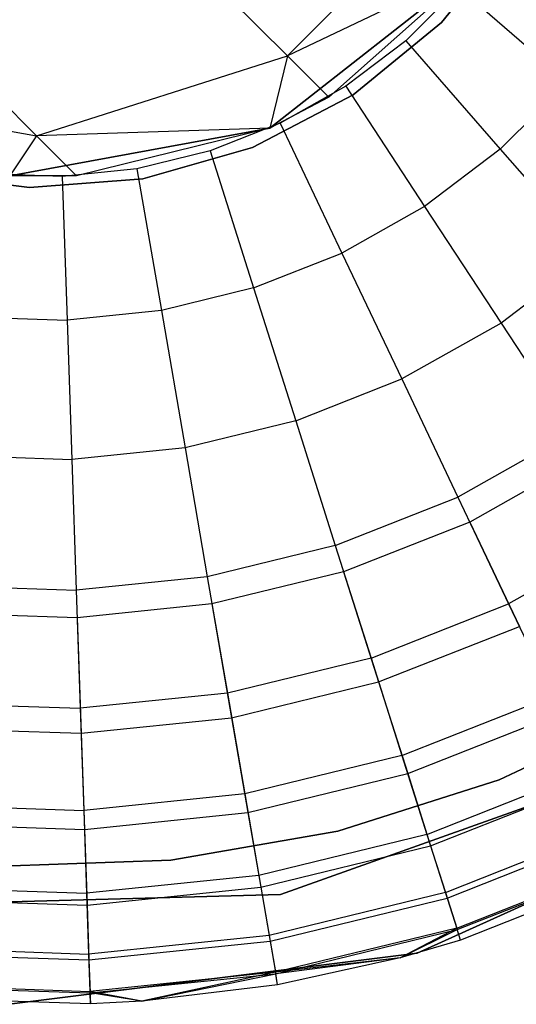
# Model space of a CAD drawing. Extents: x -28.1 to 0, y 0 to 28.1.
# Tile 70 of 215: x -4.478 to -4.301, y 3.978 to 4.329. Entities that reach past the tile are written whole.
import ezdxf

# ---------------------------------------------------------------- set-up
doc = ezdxf.new("R2010")
doc.units = 0
doc.header["$MEASUREMENT"] = 0
doc.layers.get('0').update_dxf_attribs({"color": 13, "linetype": 'CONTINUOUS'})

# ---------------------------------------------------------------- blocks, each defined once
blk = doc.blocks.new('ORTO_VIII_Z_ZAROWKA_OKAPO0')
at = {"color": 0}
for p, q in [((24.02726, 4.57763, 1.89944), (24.09388, 4.64426, 1.89944)), ((24.02726, 4.57763, 1.89944), (24.09388, 4.64426, 1.89944)), ((23.98348, 4.62141, 1.6684), (24.02726, 4.57763, 1.89944)), ((23.98348, 4.62141, 1.6684), (24.02726, 4.57763, 1.89944)), ((24.10788, 4.62097, 3.47238), (24.08223, 4.58946, 3.47238)), ((24.08223, 4.58946, 3.43301), (24.10788, 4.62097, 3.43301)), ((24.08223, 4.58946, 3.43301), (24.10788, 4.62097, 3.43301)), ((24.10788, 4.62097, 3.47238), (24.08223, 4.58946, 3.47238)), ((24.02095, 4.55185, 7.64954), (24.09512, 4.60995, 7.64954)), ((24.09512, 4.60995, 7.64954), (24.02095, 4.55185, 2.13773)), ((24.09512, 4.60995, 7.64954), (24.02095, 4.55185, 2.13773)), ((24.02095, 4.55185, 7.64954), (24.09512, 4.60995, 7.64954)), ((24.09512, 4.60995, 2.13773), (24.02726, 4.57763, 1.89944)), ((24.09512, 4.60995, 2.13773), (24.02726, 4.57763, 1.89944)), ((24.09512, 4.60995, 2.13773), (24.042, 4.56289, 2.13773)), ((24.09512, 4.60995, 7.64954), (24.042, 4.56289, 2.13773)), ((24.09512, 4.60995, 2.13773), (24.042, 4.56289, 2.13773)), ((24.09512, 4.60995, 7.64954), (24.042, 4.56289, 2.13773)), ((24.08853, 4.60198, 12.27765), (24.06953, 4.58298, 12.27765)), ((24.08853, 4.60198, 12.27765), (24.06953, 4.58298, 12.27765)), ((24.08853, 4.60198, 12.27765), (24.12717, 4.56828, 12.27316)), ((24.08853, 4.60198, 12.27765), (24.12717, 4.56828, 12.27316)), ((23.8954, 4.59151, 1.68337), (23.93777, 4.54913, 1.90705)), ((23.8954, 4.59151, 1.68337), (23.93777, 4.54913, 1.90705)), ((24.08223, 4.58946, 3.47238), (24.05076, 4.56377, 3.47238)), ((24.05076, 4.56377, 3.43301), (24.08223, 4.58946, 3.43301)), ((24.05076, 4.56377, 3.43301), (24.08223, 4.58946, 3.43301)), ((24.08223, 4.58946, 3.47238), (24.05076, 4.56377, 3.47238)), ((24.08223, 4.58946, 3.47238), (24.08223, 4.58946, 3.43301)), ((24.08223, 4.58946, 3.47238), (24.08223, 4.58946, 3.43301)), ((24.06953, 4.58298, 12.27765), (24.04812, 4.56675, 12.27765)), ((24.06953, 4.58298, 12.27765), (24.04812, 4.56675, 12.27765)), ((24.06953, 4.58298, 12.27765), (24.10323, 4.54434, 12.27316)), ((24.06953, 4.58298, 12.27765), (24.10323, 4.54434, 12.27316)), ((23.93777, 4.54913, 1.90705), (24.02726, 4.57763, 1.89944)), ((23.93777, 4.54913, 1.90705), (24.02726, 4.57763, 1.89944)), ((24.02726, 4.57763, 1.89944), (24.02095, 4.55185, 2.13773)), ((24.02726, 4.57763, 1.89944), (24.02095, 4.55185, 2.13773)), ((24.042, 4.56289, 2.13773), (24.02726, 4.57763, 1.89944)), ((24.042, 4.56289, 2.13773), (24.02726, 4.57763, 1.89944)), ((24.12717, 4.56828, 12.27316), (24.10323, 4.54434, 12.27316)), ((24.12717, 4.56828, 12.27316), (24.10323, 4.54434, 12.27316)), ((23.84593, 4.56528, 1.92051), (23.93777, 4.54913, 1.90705)), ((23.84593, 4.56528, 1.92051), (23.93777, 4.54913, 1.90705)), ((24.04812, 4.56675, 12.27765), (24.0247, 4.55358, 12.27765)), ((24.04812, 4.56675, 12.27765), (24.0247, 4.55358, 12.27765)), ((24.04812, 4.56675, 12.27765), (24.07624, 4.52388, 12.27316)), ((24.04812, 4.56675, 12.27765), (24.07624, 4.52388, 12.27316)), ((24.05076, 4.56377, 3.47238), (24.01476, 4.54494, 3.47238)), ((24.01476, 4.54494, 3.43301), (24.05076, 4.56377, 3.43301)), ((24.01476, 4.54494, 3.43301), (24.05076, 4.56377, 3.43301)), ((24.05076, 4.56377, 3.47238), (24.01476, 4.54494, 3.47238)), ((24.042, 4.56289, 2.13773), (24.02095, 4.55185, 2.13773)), ((24.042, 4.56289, 2.13773), (24.02095, 4.55185, 2.13773)), ((24.05076, 4.56377, 3.43301), (24.05076, 4.56377, 3.47238)), ((24.05076, 4.56377, 3.43301), (24.05076, 4.56377, 3.47238)), ((23.92827, 4.53486, 7.64954), (24.02095, 4.55185, 7.64954)), ((24.02095, 4.55185, 7.64954), (23.92827, 4.53486, 2.13773)), ((24.02095, 4.55185, 7.64954), (23.92827, 4.53486, 2.13773)), ((23.92827, 4.53486, 7.64954), (24.02095, 4.55185, 7.64954)), ((24.02095, 4.55185, 2.13773), (23.93777, 4.54913, 1.90705)), ((24.02095, 4.55185, 2.13773), (23.93777, 4.54913, 1.90705)), ((24.02095, 4.55185, 2.13773), (23.95205, 4.53486, 2.13773)), ((24.02095, 4.55185, 7.64954), (23.95205, 4.53486, 2.13773)), ((24.02095, 4.55185, 2.13773), (23.95205, 4.53486, 2.13773)), ((24.02095, 4.55185, 7.64954), (23.95205, 4.53486, 2.13773)), ((24.0247, 4.55358, 12.27765), (23.99971, 4.54373, 12.27765)), ((24.0247, 4.55358, 12.27765), (23.99971, 4.54373, 12.27765)), ((24.02095, 4.55185, 7.64954), (24.02095, 4.55185, 2.13773)), ((24.02095, 4.55185, 7.64954), (24.02095, 4.55185, 2.13773)), ((24.0247, 4.55358, 12.27765), (24.04672, 4.50728, 12.27316)), ((24.0247, 4.55358, 12.27765), (24.04672, 4.50728, 12.27316)), ((23.93777, 4.54913, 1.90705), (23.92827, 4.53486, 2.13773)), ((23.93777, 4.54913, 1.90705), (23.92827, 4.53486, 2.13773)), ((23.95205, 4.53486, 2.13773), (23.93777, 4.54913, 1.90705)), ((23.95205, 4.53486, 2.13773), (23.93777, 4.54913, 1.90705)), ((23.99971, 4.54373, 12.27765), (23.9736, 4.53736, 12.27765)), ((23.99971, 4.54373, 12.27765), (23.9736, 4.53736, 12.27765)), ((24.01476, 4.54494, 3.47238), (23.97571, 4.53374, 3.47238)), ((23.97571, 4.53374, 3.43301), (24.01476, 4.54494, 3.43301)), ((23.97571, 4.53374, 3.43301), (24.01476, 4.54494, 3.43301)), ((24.01476, 4.54494, 3.47238), (23.97571, 4.53374, 3.47238)), ((23.99971, 4.54373, 12.27765), (24.01522, 4.49485, 12.27316)), ((23.99971, 4.54373, 12.27765), (24.01522, 4.49485, 12.27316)), ((24.01476, 4.54494, 3.43301), (24.01476, 4.54494, 3.47238)), ((24.01476, 4.54494, 3.43301), (24.01476, 4.54494, 3.47238)), ((24.10323, 4.54434, 12.27316), (24.07624, 4.52388, 12.27316)), ((24.10323, 4.54434, 12.27316), (24.07624, 4.52388, 12.27316)), ((24.10323, 4.54434, 12.27316), (24.1359, 4.50687, 12.25984)), ((24.10323, 4.54434, 12.27316), (24.1359, 4.50687, 12.25984)), ((23.9736, 4.53736, 12.27765), (23.94688, 4.53462, 12.27765)), ((23.9736, 4.53736, 12.27765), (23.94688, 4.53462, 12.27765)), ((23.9736, 4.53736, 12.27765), (23.98232, 4.48684, 12.27316)), ((23.9736, 4.53736, 12.27765), (23.98232, 4.48684, 12.27316)), ((23.9352, 4.53063, 3.47238), (23.89489, 4.53573, 3.47238)), ((23.89489, 4.53573, 3.43301), (23.9352, 4.53063, 3.43301)), ((23.89489, 4.53573, 3.43301), (23.9352, 4.53063, 3.43301)), ((23.9352, 4.53063, 3.47238), (23.89489, 4.53573, 3.47238)), ((23.94688, 4.53462, 12.27765), (23.92003, 4.53553, 12.27765)), ((23.94688, 4.53462, 12.27765), (23.92003, 4.53553, 12.27765)), ((23.95205, 4.53486, 2.13773), (23.92827, 4.53486, 2.13773)), ((23.95205, 4.53486, 2.13773), (23.92827, 4.53486, 2.13773)), ((23.97571, 4.53374, 3.47238), (23.9352, 4.53063, 3.47238)), ((23.9352, 4.53063, 3.43301), (23.97571, 4.53374, 3.43301)), ((23.9352, 4.53063, 3.43301), (23.97571, 4.53374, 3.43301)), ((23.97571, 4.53374, 3.47238), (23.9352, 4.53063, 3.47238)), ((23.94688, 4.53462, 12.27765), (23.94863, 4.48337, 12.27316)), ((23.94688, 4.53462, 12.27765), (23.94863, 4.48337, 12.27316)), ((23.97571, 4.53374, 3.43301), (23.97571, 4.53374, 3.47238)), ((23.97571, 4.53374, 3.43301), (23.97571, 4.53374, 3.47238)), ((23.9352, 4.53063, 3.43301), (23.9352, 4.53063, 3.47238)), ((23.9352, 4.53063, 3.43301), (23.9352, 4.53063, 3.47238)), ((24.07624, 4.52388, 12.27316), (24.04672, 4.50728, 12.27316)), ((24.07624, 4.52388, 12.27316), (24.04672, 4.50728, 12.27316)), ((24.07624, 4.52388, 12.27316), (24.10351, 4.4823, 12.25984)), ((24.07624, 4.52388, 12.27316), (24.10351, 4.4823, 12.25984)), ((24.01522, 4.49485, 12.27316), (24.04672, 4.50728, 12.27316)), ((24.01522, 4.49485, 12.27316), (24.04672, 4.50728, 12.27316)), ((24.04672, 4.50728, 12.27316), (24.06808, 4.46238, 12.25984)), ((24.04672, 4.50728, 12.27316), (24.06808, 4.46238, 12.25984)), ((24.1359, 4.50687, 12.25984), (24.10351, 4.4823, 12.25984)), ((24.1359, 4.50687, 12.25984), (24.10351, 4.4823, 12.25984)), ((24.01522, 4.49485, 12.27316), (23.98232, 4.48684, 12.27316)), ((24.01522, 4.49485, 12.27316), (23.98232, 4.48684, 12.27316)), ((24.01522, 4.49485, 12.27316), (24.03026, 4.44747, 12.25984)), ((24.01522, 4.49485, 12.27316), (24.03026, 4.44747, 12.25984)), ((23.91479, 4.48453, 12.27316), (23.94863, 4.48337, 12.27316)), ((23.91479, 4.48453, 12.27316), (23.94863, 4.48337, 12.27316)), ((23.98232, 4.48684, 12.27316), (23.94863, 4.48337, 12.27316)), ((23.98232, 4.48684, 12.27316), (23.94863, 4.48337, 12.27316)), ((23.98232, 4.48684, 12.27316), (23.99076, 4.43784, 12.25984)), ((23.98232, 4.48684, 12.27316), (23.99076, 4.43784, 12.25984)), ((23.94863, 4.48337, 12.27316), (23.95033, 4.43369, 12.25984)), ((23.94863, 4.48337, 12.27316), (23.95033, 4.43369, 12.25984)), ((24.10351, 4.4823, 12.25984), (24.06808, 4.46238, 12.25984)), ((24.10351, 4.4823, 12.25984), (24.06808, 4.46238, 12.25984)), ((24.10351, 4.4823, 12.25984), (24.12909, 4.4433, 12.23809)), ((24.10351, 4.4823, 12.25984), (24.12909, 4.4433, 12.23809)), ((24.03026, 4.44747, 12.25984), (24.06808, 4.46238, 12.25984)), ((24.03026, 4.44747, 12.25984), (24.06808, 4.46238, 12.25984)), ((24.06808, 4.46238, 12.25984), (24.08811, 4.42025, 12.23809)), ((24.06808, 4.46238, 12.25984), (24.08811, 4.42025, 12.23809)), ((24.03026, 4.44747, 12.25984), (23.99076, 4.43784, 12.25984)), ((24.03026, 4.44747, 12.25984), (23.99076, 4.43784, 12.25984)), ((24.03026, 4.44747, 12.25984), (24.04437, 4.40301, 12.23809)), ((24.03026, 4.44747, 12.25984), (24.04437, 4.40301, 12.23809)), ((24.12909, 4.4433, 12.23809), (24.08811, 4.42025, 12.23809)), ((24.12909, 4.4433, 12.23809), (24.08811, 4.42025, 12.23809)), ((23.9097, 4.43507, 12.25984), (23.95033, 4.43369, 12.25984)), ((23.9097, 4.43507, 12.25984), (23.95033, 4.43369, 12.25984)), ((23.99076, 4.43784, 12.25984), (23.95033, 4.43369, 12.25984)), ((23.99076, 4.43784, 12.25984), (23.95033, 4.43369, 12.25984)), ((23.99076, 4.43784, 12.25984), (23.99869, 4.39187, 12.23809)), ((23.99076, 4.43784, 12.25984), (23.99869, 4.39187, 12.23809)), ((24.13449, 4.43507, 9.95481), (24.09234, 4.41137, 9.95481)), ((24.13449, 4.43507, 9.95481), (24.09234, 4.41137, 9.95481)), ((23.95033, 4.43369, 12.25984), (23.95192, 4.38707, 12.23809)), ((23.95033, 4.43369, 12.25984), (23.95192, 4.38707, 12.23809)), ((24.04437, 4.40301, 12.23809), (24.08811, 4.42025, 12.23809)), ((24.04437, 4.40301, 12.23809), (24.08811, 4.42025, 12.23809)), ((24.08811, 4.42025, 12.23809), (24.10622, 4.38218, 12.20857)), ((24.08811, 4.42025, 12.23809), (24.10622, 4.38218, 12.20857)), ((24.09234, 4.41137, 9.95481), (24.04735, 4.39362, 9.95481)), ((24.09234, 4.41137, 9.95481), (24.04735, 4.39362, 9.95481)), ((24.09234, 4.41137, 9.95481), (24.11004, 4.37413, 10.02262)), ((24.09234, 4.41137, 9.95481), (24.11004, 4.37413, 10.02262)), ((24.15222, 4.40804, 12.20857), (24.10622, 4.38218, 12.20857)), ((24.15222, 4.40804, 12.20857), (24.10622, 4.38218, 12.20857)), ((24.04437, 4.40301, 12.23809), (23.99869, 4.39187, 12.23809)), ((24.04437, 4.40301, 12.23809), (23.99869, 4.39187, 12.23809)), ((24.04437, 4.40301, 12.23809), (24.05713, 4.36282, 12.20857)), ((24.04437, 4.40301, 12.23809), (24.05713, 4.36282, 12.20857)), ((24.04735, 4.39362, 9.95481), (24.00036, 4.38217, 9.95481)), ((24.04735, 4.39362, 9.95481), (24.00036, 4.38217, 9.95481)), ((24.04735, 4.39362, 9.95481), (24.05982, 4.35433, 10.02262)), ((24.04735, 4.39362, 9.95481), (24.05982, 4.35433, 10.02262)), ((23.99869, 4.39187, 12.23809), (23.95192, 4.38707, 12.23809)), ((23.99869, 4.39187, 12.23809), (23.95192, 4.38707, 12.23809)), ((23.99869, 4.39187, 12.23809), (24.00586, 4.35032, 12.20857)), ((23.99869, 4.39187, 12.23809), (24.00586, 4.35032, 12.20857)), ((23.90493, 4.38867, 12.23809), (23.95192, 4.38707, 12.23809)), ((23.90493, 4.38867, 12.23809), (23.95192, 4.38707, 12.23809)), ((23.95192, 4.38707, 12.23809), (23.95336, 4.34493, 12.20857)), ((23.95192, 4.38707, 12.23809), (23.95336, 4.34493, 12.20857)), ((24.00036, 4.38217, 9.95481), (23.95226, 4.37723, 9.95481)), ((24.00036, 4.38217, 9.95481), (23.95226, 4.37723, 9.95481)), ((24.00036, 4.38217, 9.95481), (24.00737, 4.34154, 10.02262)), ((24.00036, 4.38217, 9.95481), (24.00737, 4.34154, 10.02262)), ((24.05713, 4.36282, 12.20857), (24.10622, 4.38218, 12.20857)), ((24.05713, 4.36282, 12.20857), (24.10622, 4.38218, 12.20857)), ((24.10622, 4.38218, 12.20857), (24.12185, 4.34931, 12.17217)), ((24.10622, 4.38218, 12.20857), (24.12185, 4.34931, 12.17217)), ((23.95226, 4.37723, 9.95481), (23.90392, 4.37888, 9.95481)), ((23.95226, 4.37723, 9.95481), (23.90392, 4.37888, 9.95481)), ((23.95226, 4.37723, 9.95481), (23.95367, 4.33602, 10.02262)), ((23.95226, 4.37723, 9.95481), (23.95367, 4.33602, 10.02262)), ((24.05982, 4.35433, 10.02262), (24.11004, 4.37413, 10.02262)), ((24.05982, 4.35433, 10.02262), (24.11004, 4.37413, 10.02262)), ((24.05713, 4.36282, 12.20857), (24.00586, 4.35032, 12.20857)), ((24.05713, 4.36282, 12.20857), (24.00586, 4.35032, 12.20857)), ((24.05713, 4.36282, 12.20857), (24.06814, 4.32813, 12.17217)), ((24.05713, 4.36282, 12.20857), (24.06814, 4.32813, 12.17217)), ((24.00737, 4.34154, 10.02262), (24.05982, 4.35433, 10.02262)), ((24.00737, 4.34154, 10.02262), (24.05982, 4.35433, 10.02262)), ((24.05982, 4.35433, 10.02262), (24.0702, 4.32163, 10.09418)), ((24.05982, 4.35433, 10.02262), (24.0702, 4.32163, 10.09418)), ((24.00586, 4.35032, 12.20857), (23.95336, 4.34493, 12.20857)), ((24.00586, 4.35032, 12.20857), (23.95336, 4.34493, 12.20857)), ((24.00586, 4.35032, 12.20857), (24.01204, 4.31446, 12.17217)), ((24.00586, 4.35032, 12.20857), (24.01204, 4.31446, 12.17217)), ((24.06814, 4.32813, 12.17217), (24.12185, 4.34931, 12.17217)), ((24.06814, 4.32813, 12.17217), (24.12185, 4.34931, 12.17217)), ((23.90062, 4.34673, 12.20857), (23.95336, 4.34493, 12.20857)), ((23.90062, 4.34673, 12.20857), (23.95336, 4.34493, 12.20857)), ((23.95336, 4.34493, 12.20857), (23.9546, 4.30855, 12.17217)), ((23.95336, 4.34493, 12.20857), (23.9546, 4.30855, 12.17217)), ((24.1029, 4.31942, 3.47238), (24.15748, 4.34542, 3.47238)), ((24.15748, 4.34542, 3.43301), (24.1029, 4.31942, 3.43301)), ((24.1029, 4.31942, 3.47238), (24.15748, 4.34542, 3.47238)), ((24.15748, 4.34542, 3.43301), (24.1029, 4.31942, 3.43301)), ((23.95367, 4.33602, 10.02262), (24.00737, 4.34154, 10.02262)), ((23.95367, 4.33602, 10.02262), (24.00737, 4.34154, 10.02262)), ((24.00737, 4.34154, 10.02262), (24.0132, 4.30774, 10.09418)), ((24.00737, 4.34154, 10.02262), (24.0132, 4.30774, 10.09418)), ((24.0702, 4.32163, 10.09418), (24.12478, 4.34315, 10.09418)), ((24.0702, 4.32163, 10.09418), (24.12478, 4.34315, 10.09418)), ((23.89971, 4.33787, 10.02262), (23.95367, 4.33602, 10.02262)), ((23.89971, 4.33787, 10.02262), (23.95367, 4.33602, 10.02262)), ((23.95367, 4.33602, 10.02262), (23.95484, 4.30174, 10.09418)), ((23.95367, 4.33602, 10.02262), (23.95484, 4.30174, 10.09418)), ((24.06814, 4.32813, 12.17217), (24.01204, 4.31446, 12.17217)), ((24.06814, 4.32813, 12.17217), (24.01204, 4.31446, 12.17217)), ((24.16055, 4.32687, 10.00781), (24.02477, 4.27856, 10.00781)), ((24.02477, 4.27856, 3.3149), (24.16055, 4.32687, 3.3149)), ((24.02477, 4.27856, 3.3149), (24.16055, 4.32687, 3.3149)), ((24.16055, 4.32687, 10.00781), (24.02477, 4.27856, 10.00781)), ((24.06814, 4.32813, 12.17217), (24.07707, 4.29999, 12.13001)), ((24.06814, 4.32813, 12.17217), (24.07707, 4.29999, 12.13001)), ((24.07707, 4.29999, 12.13001), (24.13453, 4.32265, 12.13001)), ((24.07707, 4.29999, 12.13001), (24.13453, 4.32265, 12.13001)), ((24.0132, 4.30774, 10.09418), (24.0702, 4.32163, 10.09418)), ((24.0132, 4.30774, 10.09418), (24.0702, 4.32163, 10.09418)), ((24.04529, 4.3011, 3.47238), (24.1029, 4.31942, 3.47238)), ((24.1029, 4.31942, 3.43301), (24.04529, 4.3011, 3.43301)), ((24.04529, 4.3011, 3.47238), (24.1029, 4.31942, 3.47238)), ((24.1029, 4.31942, 3.43301), (24.04529, 4.3011, 3.43301)), ((24.0702, 4.32163, 10.09418), (24.07838, 4.29586, 10.16879)), ((24.0702, 4.32163, 10.09418), (24.07838, 4.29586, 10.16879)), ((24.1029, 4.31942, 3.47238), (24.1029, 4.31942, 3.43301)), ((24.1029, 4.31942, 3.47238), (24.1029, 4.31942, 3.43301)), ((24.07356, 4.25765, 10.00781), (24.20726, 4.31802, 10.00781)), ((24.20726, 4.31802, 3.3149), (24.07356, 4.25765, 3.3149)), ((24.07356, 4.25765, 10.00781), (24.20726, 4.31802, 10.00781)), ((24.20726, 4.31802, 3.3149), (24.07356, 4.25765, 3.3149)), ((24.07838, 4.29586, 10.16879), (24.13639, 4.31874, 10.16879)), ((24.07838, 4.29586, 10.16879), (24.13639, 4.31874, 10.16879)), ((24.01204, 4.31446, 12.17217), (23.9546, 4.30855, 12.17217)), ((24.01204, 4.31446, 12.17217), (23.9546, 4.30855, 12.17217)), ((24.01204, 4.31446, 12.17217), (24.01706, 4.28537, 12.13001)), ((24.01204, 4.31446, 12.17217), (24.01706, 4.28537, 12.13001)), ((23.8969, 4.31053, 12.17217), (23.9546, 4.30855, 12.17217)), ((23.8969, 4.31053, 12.17217), (23.9546, 4.30855, 12.17217)), ((23.9546, 4.30855, 12.17217), (23.95561, 4.27905, 12.13001)), ((23.9546, 4.30855, 12.17217), (23.95561, 4.27905, 12.13001)), ((23.95484, 4.30174, 10.09418), (24.0132, 4.30774, 10.09418)), ((23.95484, 4.30174, 10.09418), (24.0132, 4.30774, 10.09418)), ((24.0132, 4.30774, 10.09418), (24.01779, 4.2811, 10.16879)), ((24.0132, 4.30774, 10.09418), (24.01779, 4.2811, 10.16879)), ((23.8962, 4.30374, 10.09418), (23.95484, 4.30174, 10.09418)), ((23.8962, 4.30374, 10.09418), (23.95484, 4.30174, 10.09418)), ((23.95484, 4.30174, 10.09418), (23.95576, 4.27472, 10.16879)), ((23.95484, 4.30174, 10.09418), (23.95576, 4.27472, 10.16879)), ((24.08365, 4.27926, 12.08336), (24.14387, 4.30301, 12.08336)), ((24.08365, 4.27926, 12.08336), (24.14387, 4.30301, 12.08336)), ((23.98573, 4.29079, 3.47238), (24.04529, 4.3011, 3.47238)), ((24.04529, 4.3011, 3.43301), (23.98573, 4.29079, 3.43301)), ((23.98573, 4.29079, 3.47238), (24.04529, 4.3011, 3.47238)), ((24.04529, 4.3011, 3.43301), (23.98573, 4.29079, 3.43301)), ((24.07707, 4.29999, 12.13001), (24.01706, 4.28537, 12.13001)), ((24.07707, 4.29999, 12.13001), (24.01706, 4.28537, 12.13001)), ((24.04529, 4.3011, 3.47238), (24.04529, 4.3011, 3.43301)), ((24.04529, 4.3011, 3.47238), (24.04529, 4.3011, 3.43301)), ((24.07707, 4.29999, 12.13001), (24.08365, 4.27926, 12.08336)), ((24.07707, 4.29999, 12.13001), (24.08365, 4.27926, 12.08336)), ((24.08428, 4.27727, 10.24572), (24.14477, 4.30112, 10.24572)), ((24.08428, 4.27727, 10.24572), (24.14477, 4.30112, 10.24572)), ((24.01779, 4.2811, 10.16879), (24.07838, 4.29586, 10.16879)), ((24.01779, 4.2811, 10.16879), (24.07838, 4.29586, 10.16879)), ((24.07838, 4.29586, 10.16879), (24.08428, 4.27727, 10.24572)), ((24.07838, 4.29586, 10.16879), (24.08428, 4.27727, 10.24572)), ((24.08768, 4.26656, 12.03365), (24.14959, 4.29098, 12.03365)), ((24.08768, 4.26656, 12.03365), (24.14959, 4.29098, 12.03365)), ((23.92532, 4.28869, 3.47238), (23.98573, 4.29079, 3.47238)), ((23.98573, 4.29079, 3.43301), (23.92532, 4.28869, 3.43301)), ((23.92532, 4.28869, 3.47238), (23.98573, 4.29079, 3.47238)), ((23.98573, 4.29079, 3.43301), (23.92532, 4.28869, 3.43301)), ((23.98573, 4.29079, 3.47238), (23.98573, 4.29079, 3.43301)), ((23.98573, 4.29079, 3.47238), (23.98573, 4.29079, 3.43301)), ((24.08784, 4.26604, 10.32419), (24.14983, 4.29048, 10.32419)), ((24.08784, 4.26604, 10.32419), (24.14983, 4.29048, 10.32419)), ((24.01706, 4.28537, 12.13001), (23.95561, 4.27905, 12.13001)), ((24.01706, 4.28537, 12.13001), (23.95561, 4.27905, 12.13001)), ((24.01706, 4.28537, 12.13001), (24.02075, 4.26393, 12.08336)), ((24.01706, 4.28537, 12.13001), (24.02075, 4.26393, 12.08336)), ((24.15152, 4.28693, 10.40345), (24.08903, 4.26229, 10.40345)), ((24.15152, 4.28693, 11.98237), (24.08903, 4.26229, 11.98237)), ((24.15152, 4.28693, 10.40345), (24.08903, 4.26229, 10.40345)), ((24.15152, 4.28693, 11.98237), (24.08903, 4.26229, 11.98237)), ((23.89388, 4.28116, 12.13001), (23.95561, 4.27905, 12.13001)), ((23.89388, 4.28116, 12.13001), (23.95561, 4.27905, 12.13001)), ((23.95576, 4.27472, 10.16879), (24.01779, 4.2811, 10.16879)), ((23.95576, 4.27472, 10.16879), (24.01779, 4.2811, 10.16879)), ((24.01779, 4.2811, 10.16879), (24.02111, 4.26187, 10.24572)), ((24.01779, 4.2811, 10.16879), (24.02111, 4.26187, 10.24572)), ((24.02477, 4.27856, 10.00781), (23.88071, 4.27458, 10.00781)), ((23.88071, 4.27458, 3.3149), (24.02477, 4.27856, 3.3149)), ((23.88071, 4.27458, 3.3149), (24.02477, 4.27856, 3.3149)), ((24.02477, 4.27856, 10.00781), (23.88071, 4.27458, 10.00781)), ((23.89344, 4.27685, 10.16879), (23.95576, 4.27472, 10.16879)), ((23.89344, 4.27685, 10.16879), (23.95576, 4.27472, 10.16879)), ((23.95561, 4.27905, 12.13001), (23.95635, 4.25731, 12.08336)), ((23.95561, 4.27905, 12.13001), (23.95635, 4.25731, 12.08336)), ((24.08365, 4.27926, 12.08336), (24.02075, 4.26393, 12.08336)), ((24.08365, 4.27926, 12.08336), (24.02075, 4.26393, 12.08336)), ((24.02111, 4.26187, 10.24572), (24.08428, 4.27727, 10.24572)), ((24.02111, 4.26187, 10.24572), (24.08428, 4.27727, 10.24572)), ((24.02477, 4.27856, 3.3149), (24.02477, 4.27856, 10.00781)), ((24.02477, 4.27856, 3.3149), (24.02477, 4.27856, 10.00781)), ((24.08365, 4.27926, 12.08336), (24.08768, 4.26656, 12.03365)), ((24.08365, 4.27926, 12.08336), (24.08768, 4.26656, 12.03365)), ((24.08428, 4.27727, 10.24572), (24.08784, 4.26604, 10.32419)), ((24.08428, 4.27727, 10.24572), (24.08784, 4.26604, 10.32419)), ((23.95576, 4.27472, 10.16879), (23.95642, 4.25522, 10.24572)), ((23.95576, 4.27472, 10.16879), (23.95642, 4.25522, 10.24572)), ((24.08768, 4.26656, 12.03365), (24.02301, 4.2508, 12.03365)), ((24.08768, 4.26656, 12.03365), (24.02301, 4.2508, 12.03365)), ((24.08768, 4.26656, 12.03365), (24.06753, 4.256, 11.98237)), ((24.08768, 4.26656, 12.03365), (24.06753, 4.256, 11.98237)), ((24.08903, 4.26229, 11.98237), (24.08768, 4.26656, 12.03365)), ((24.08903, 4.26229, 11.98237), (24.08768, 4.26656, 12.03365)), ((24.02075, 4.26393, 12.08336), (23.95635, 4.25731, 12.08336)), ((24.02075, 4.26393, 12.08336), (23.95635, 4.25731, 12.08336)), ((24.02075, 4.26393, 12.08336), (24.02301, 4.2508, 12.03365)), ((24.02075, 4.26393, 12.08336), (24.02301, 4.2508, 12.03365)), ((24.02311, 4.25027, 10.32419), (24.08784, 4.26604, 10.32419)), ((24.02311, 4.25027, 10.32419), (24.08784, 4.26604, 10.32419)), ((24.06753, 4.256, 10.40345), (24.08784, 4.26604, 10.32419)), ((24.06753, 4.256, 10.40345), (24.08784, 4.26604, 10.32419)), ((24.08903, 4.26229, 10.40345), (24.08784, 4.26604, 10.32419)), ((24.08903, 4.26229, 10.40345), (24.08784, 4.26604, 10.32419)), ((23.89165, 4.25952, 12.08336), (23.95635, 4.25731, 12.08336)), ((23.89165, 4.25952, 12.08336), (23.95635, 4.25731, 12.08336)), ((23.95642, 4.25522, 10.24572), (24.02111, 4.26187, 10.24572)), ((23.95642, 4.25522, 10.24572), (24.02111, 4.26187, 10.24572)), ((24.02111, 4.26187, 10.24572), (24.02311, 4.25027, 10.32419)), ((24.02111, 4.26187, 10.24572), (24.02311, 4.25027, 10.32419)), ((24.08903, 4.26229, 10.40345), (24.06753, 4.256, 10.40345)), ((24.08903, 4.26229, 11.98237), (24.06753, 4.256, 11.98237)), ((24.08903, 4.26229, 10.40345), (24.06753, 4.256, 10.40345)), ((24.08903, 4.26229, 11.98237), (24.06753, 4.256, 11.98237)), ((24.08903, 4.26229, 11.98237), (24.08903, 4.26229, 10.40345)), ((24.08903, 4.26229, 11.98237), (24.08903, 4.26229, 10.40345)), ((23.89144, 4.25744, 10.24572), (23.95642, 4.25522, 10.24572)), ((23.89144, 4.25744, 10.24572), (23.95642, 4.25522, 10.24572)), ((23.928, 4.23938, 10.00781), (24.07356, 4.25765, 10.00781)), ((24.07356, 4.25765, 3.3149), (23.928, 4.23938, 3.3149)), ((23.928, 4.23938, 10.00781), (24.07356, 4.25765, 10.00781)), ((24.07356, 4.25765, 3.3149), (23.928, 4.23938, 3.3149)), ((23.95635, 4.25731, 12.08336), (23.95681, 4.244, 12.03365)), ((23.95635, 4.25731, 12.08336), (23.95681, 4.244, 12.03365)), ((24.06753, 4.256, 11.98237), (24.02301, 4.2508, 12.03365)), ((24.06753, 4.256, 11.98237), (24.02301, 4.2508, 12.03365)), ((24.06753, 4.256, 10.40345), (24.02311, 4.25027, 10.32419)), ((24.06753, 4.256, 10.40345), (24.02311, 4.25027, 10.32419)), ((24.06753, 4.256, 10.40345), (24.02378, 4.24638, 10.40345)), ((24.06753, 4.256, 11.98237), (24.02378, 4.24638, 11.98237)), ((24.06753, 4.256, 10.40345), (24.02378, 4.24638, 10.40345)), ((24.06753, 4.256, 11.98237), (24.02378, 4.24638, 11.98237)), ((24.06753, 4.256, 11.98237), (24.06753, 4.256, 10.40345)), ((24.06753, 4.256, 11.98237), (24.06753, 4.256, 10.40345)), ((24.07356, 4.25765, 10.00781), (24.07356, 4.25765, 3.3149)), ((24.07356, 4.25765, 10.00781), (24.07356, 4.25765, 3.3149)), ((23.95642, 4.25522, 10.24572), (23.95683, 4.24345, 10.32419)), ((23.95642, 4.25522, 10.24572), (23.95683, 4.24345, 10.32419)), ((24.02301, 4.2508, 12.03365), (23.95681, 4.244, 12.03365)), ((24.02301, 4.2508, 12.03365), (23.95681, 4.244, 12.03365)), ((23.95683, 4.24345, 10.32419), (24.02311, 4.25027, 10.32419)), ((23.95683, 4.24345, 10.32419), (24.02311, 4.25027, 10.32419)), ((24.02301, 4.2508, 12.03365), (23.97527, 4.24048, 11.98237)), ((24.02301, 4.2508, 12.03365), (23.97527, 4.24048, 11.98237)), ((23.97527, 4.24048, 10.40345), (24.02311, 4.25027, 10.32419)), ((23.97527, 4.24048, 10.40345), (24.02311, 4.25027, 10.32419)), ((24.02378, 4.24638, 11.98237), (24.02301, 4.2508, 12.03365)), ((24.02378, 4.24638, 11.98237), (24.02301, 4.2508, 12.03365)), ((24.02378, 4.24638, 10.40345), (24.02311, 4.25027, 10.32419)), ((24.02378, 4.24638, 10.40345), (24.02311, 4.25027, 10.32419)), ((23.89023, 4.24573, 10.32419), (23.95683, 4.24345, 10.32419)), ((23.89023, 4.24573, 10.32419), (23.95683, 4.24345, 10.32419)), ((23.89029, 4.24627, 12.03365), (23.95681, 4.244, 12.03365)), ((23.89029, 4.24627, 12.03365), (23.95681, 4.244, 12.03365)), ((24.02378, 4.24638, 10.40345), (23.97527, 4.24048, 10.40345)), ((24.02378, 4.24638, 11.98237), (23.97527, 4.24048, 11.98237)), ((24.02378, 4.24638, 10.40345), (23.97527, 4.24048, 10.40345)), ((24.02378, 4.24638, 11.98237), (23.97527, 4.24048, 11.98237)), ((24.02378, 4.24638, 11.98237), (24.02378, 4.24638, 10.40345)), ((24.02378, 4.24638, 11.98237), (24.02378, 4.24638, 10.40345)), ((23.95696, 4.23951, 10.40345), (23.88983, 4.24181, 10.40345)), ((23.95696, 4.23951, 11.98237), (23.88983, 4.24181, 11.98237)), ((23.95696, 4.23951, 10.40345), (23.88983, 4.24181, 10.40345)), ((23.95696, 4.23951, 11.98237), (23.88983, 4.24181, 11.98237)), ((23.97527, 4.24048, 11.98237), (23.95681, 4.244, 12.03365)), ((23.95681, 4.244, 12.03365), (23.95696, 4.23951, 11.98237)), ((23.97527, 4.24048, 11.98237), (23.95681, 4.244, 12.03365)), ((23.95681, 4.244, 12.03365), (23.95696, 4.23951, 11.98237)), ((23.97527, 4.24048, 10.40345), (23.95683, 4.24345, 10.32419)), ((23.95696, 4.23951, 10.40345), (23.95683, 4.24345, 10.32419)), ((23.97527, 4.24048, 10.40345), (23.95683, 4.24345, 10.32419)), ((23.95696, 4.23951, 10.40345), (23.95683, 4.24345, 10.32419)), ((23.97527, 4.24048, 10.40345), (23.95696, 4.23951, 10.40345)), ((23.97527, 4.24048, 11.98237), (23.95696, 4.23951, 11.98237)), ((23.97527, 4.24048, 10.40345), (23.95696, 4.23951, 10.40345)), ((23.97527, 4.24048, 11.98237), (23.95696, 4.23951, 11.98237)), ((23.95696, 4.23951, 11.98237), (23.95696, 4.23951, 10.40345)), ((23.95696, 4.23951, 11.98237), (23.95696, 4.23951, 10.40345)), ((23.97527, 4.24048, 11.98237), (23.97527, 4.24048, 10.40345)), ((23.97527, 4.24048, 11.98237), (23.97527, 4.24048, 10.40345))]:
    blk.add_line(p, q, dxfattribs=at)

msp = doc.modelspace()

# ---------------------------------------------------------------- block references
at = {"color": 0}
msp.add_blockref('ORTO_VIII_Z_ZAROWKA_OKAPO0', (-28.41, -0.26151, -0.64167), dxfattribs=at)

doc.saveas('drawing.dxf')
